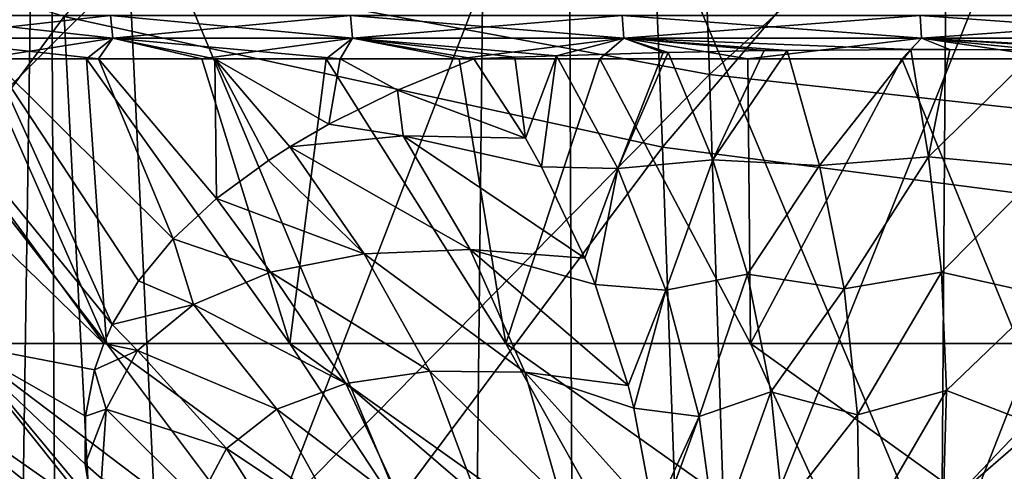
# Model space of a CAD drawing. Header units: metres. Extents: x -81 to 81, y -160 to 24.
# Tile 134 of 256: x -5.08 to -2.41, y -27.73 to -26.51. Entities that reach past the tile are written whole.
import ezdxf

# ---------------------------------------------------------------- set-up
doc = ezdxf.new("R2010")
doc.units = ezdxf.units.M
doc.layers.add('solid_501850_SW0001', color=7, linetype='CONTINUOUS')

msp = doc.modelspace()

# ---------------------------------------------------------------- linework, layer by layer
at = {"layer": 'solid_501850_SW0001'}
for points in [[(-4.963158, -26.498392, 100.870689), (-3.336785, -26.853811, 100.657478), (-3.421119, -24.716778, 96.422928)], [(-3.336785, -26.853811, 100.657478), (-1.718977, -24.953825, 96.302032), (-3.421119, -24.716778, 96.422928)], [(-2.578219, -28.035065, 133.818237), (-1.281751, -24.726555, 130.874054), (-1.293119, -27.954948, 133.952682)], [(-2.555131, -24.805878, 130.735123), (-1.281751, -24.726555, 130.874054), (-2.578219, -28.035065, 133.818237)], [(-2.555131, -24.805878, 130.735123), (-2.578219, -28.035065, 133.818237), (-3.81123, -25.103817, 130.669266)], [(-3.336785, -26.853811, 100.657478), (-1.67604, -27.068764, 100.528473), (-1.718977, -24.953825, 96.302032)], [(-3.208706, -26.656052, 91.452621), (-4.786498, -26.364424, 91.579292), (-3.266826, -25.045645, 87.435059)], [(-3.208706, -26.656052, 91.452621), (-3.266826, -25.045645, 87.435059), (-1.639119, -25.233772, 87.365242)], [(-3.81123, -25.103817, 130.669266), (-3.846073, -28.315111, 133.732071), (-5.039808, -25.456388, 130.517181)], [(-2.578219, -28.035065, 133.818237), (-3.846073, -28.315111, 133.732071), (-3.81123, -25.103817, 130.669266)], [(-1.609679, -26.832235, 91.376022), (-3.208706, -26.656052, 91.452621), (-1.639119, -25.233772, 87.365242)], [(-5.039808, -25.456388, 130.517181), (-5.086983, -28.650326, 133.562485), (-6.230788, -25.833099, 130.253448)], [(-3.846073, -28.315111, 133.732071), (-5.086983, -28.650326, 133.562485), (-5.039808, -25.456388, 130.517181)], [(-2.162684, -25.644499, 136.765778), (-3.590841, -25.79722, 136.625565), (-3.577748, -29.180376, 139.655487)], [(-2.162684, -25.644499, 136.765778), (-3.577748, -29.180376, 139.655487), (-2.154476, -29.035421, 139.796188)], [(-3.590841, -25.79722, 136.625565), (-4.998549, -26.025234, 136.417038), (-4.981454, -29.396929, 139.446442)], [(-3.590841, -25.79722, 136.625565), (-4.981454, -29.396929, 139.446442), (-3.577748, -29.180376, 139.655487)], [(-6.222198, -27.796051, 95.721901), (-6.332487, -25.959076, 91.755302), (-4.786498, -26.364424, 91.579292)], [(-6.38332, -28.426569, 105.323792), (-4.963158, -26.498392, 100.870689), (-6.537191, -26.006392, 101.165901)], [(-4.998549, -26.025234, 136.417038), (-6.377663, -26.327734, 136.141479), (-6.357794, -29.684414, 139.170502)], [(-4.998549, -26.025234, 136.417038), (-6.357794, -29.684414, 139.170502), (-4.981454, -29.396929, 139.446442)], [(-4.701158, -28.173735, 95.531128), (-6.222198, -27.796051, 95.721901), (-4.786498, -26.364424, 91.579292)], [(-4.701158, -28.173735, 95.531128), (-4.786498, -26.364424, 91.579292), (-3.208706, -26.656052, 91.452621)], [(-5.39, -26.496109, 20.50893), (-4.837085, -26.496109, 19.770323), (-5.382949, -26.557419, 20.513462)], [(-5.39, -26.496109, 27.501081), (-5.382949, -26.557419, 27.496552), (-4.83075, -26.557419, 28.234201)], [(-4.837085, -26.496109, 28.239691), (-5.39, -26.496109, 27.501081), (-4.83075, -26.557419, 28.234201)], [(-4.837085, -26.496109, 19.770323), (-4.83075, -26.557419, 19.775812), (-5.382949, -26.557419, 20.513462)], [(-4.837085, -26.496109, 19.770323), (-4.184683, -26.496109, 19.117922), (-4.83075, -26.557419, 19.775812)], [(-4.837085, -26.496109, 28.239691), (-4.83075, -26.557419, 28.234201), (-4.179194, -26.557419, 28.885757)], [(-4.184683, -26.496109, 28.892092), (-4.837085, -26.496109, 28.239691), (-4.179194, -26.557419, 28.885757)], [(-4.184683, -26.496109, 19.117922), (-4.179194, -26.557419, 19.124256), (-4.83075, -26.557419, 19.775812)], [(-4.184683, -26.496109, 19.117922), (-3.446076, -26.496109, 18.565006), (-4.179194, -26.557419, 19.124256)], [(-4.184683, -26.496109, 28.892092), (-4.179194, -26.557419, 28.885757), (-3.441544, -26.557419, 29.437956)], [(-3.446076, -26.496109, 29.445007), (-4.184683, -26.496109, 28.892092), (-3.441544, -26.557419, 29.437956)], [(-3.446076, -26.496109, 18.565006), (-3.441544, -26.557419, 18.572058), (-4.179194, -26.557419, 19.124256)], [(-3.446076, -26.496109, 18.565006), (-2.636298, -26.496109, 18.122835), (-3.441544, -26.557419, 18.572058)], [(-3.446076, -26.496109, 29.445007), (-3.441544, -26.557419, 29.437956), (-2.632816, -26.557419, 29.879555)], [(-2.636298, -26.496109, 29.887178), (-3.446076, -26.496109, 29.445007), (-2.632816, -26.557419, 29.879555)], [(-2.636298, -26.496109, 18.122835), (-2.632816, -26.557419, 18.130459), (-3.441544, -26.557419, 18.572058)], [(-2.636298, -26.496109, 18.122835), (-1.771835, -26.496109, 17.800407), (-2.632816, -26.557419, 18.130459)], [(-2.636298, -26.496109, 29.887178), (-2.632816, -26.557419, 29.879555), (-1.769474, -26.557419, 30.201565)], [(-1.771835, -26.496109, 30.209606), (-2.636298, -26.496109, 29.887178), (-1.769474, -26.557419, 30.201565)], [(-1.771835, -26.496109, 17.800407), (-1.769474, -26.557419, 17.808449), (-2.632816, -26.557419, 18.130459)], [(-6.38332, -28.426569, 105.323792), (-4.841549, -28.869329, 105.011642), (-4.963158, -26.498392, 100.870689)], [(-4.841549, -28.869329, 105.011642), (-3.336785, -26.853811, 100.657478), (-4.963158, -26.498392, 100.870689)], [(-5.382949, -26.557419, 27.496552), (-5.159825, -26.613157, 27.776182), (-4.869891, -26.613157, 28.147314)], [(-4.83075, -26.557419, 28.234201), (-5.382949, -26.557419, 27.496552), (-4.869891, -26.613157, 28.147314)], [(-5.382949, -26.557419, 20.513462), (-4.83075, -26.557419, 19.775812), (-5.189649, -26.613157, 20.275379)], [(-4.83075, -26.557419, 19.775812), (-4.902667, -26.613157, 19.901943), (-5.189649, -26.613157, 20.275379)], [(-4.83075, -26.557419, 19.775812), (-4.589126, -26.613157, 19.55051), (-4.902667, -26.613157, 19.901943)], [(-4.83075, -26.557419, 28.234201), (-4.869891, -26.613157, 28.147314), (-4.553607, -26.613157, 28.496202)], [(-4.83075, -26.557419, 28.234201), (-4.553607, -26.613157, 28.496202), (-4.212716, -26.613157, 28.82095)], [(-4.179194, -26.557419, 28.885757), (-4.83075, -26.557419, 28.234201), (-4.212716, -26.613157, 28.82095)], [(-4.83075, -26.557419, 19.775812), (-4.179194, -26.557419, 19.124256), (-4.589126, -26.613157, 19.55051)], [(-4.179194, -26.557419, 19.124256), (-4.250709, -26.613157, 19.222963), (-4.589126, -26.613157, 19.55051)], [(-4.179194, -26.557419, 19.124256), (-3.889228, -26.613157, 18.921059), (-4.250709, -26.613157, 19.222963)], [(-4.179194, -26.557419, 28.885757), (-4.212716, -26.613157, 28.82095), (-3.84932, -26.613178, 29.119608)], [(-4.179194, -26.557419, 28.885757), (-3.737987, -26.609072, 29.205999), (-3.624454, -26.605074, 29.289907)], [(-3.441544, -26.557419, 29.437956), (-4.179194, -26.557419, 28.885757), (-3.624454, -26.605074, 29.289907)], [(-4.179194, -26.557419, 28.885757), (-3.84932, -26.613178, 29.119608), (-3.737987, -26.609072, 29.205999)], [(-4.179194, -26.557419, 19.124256), (-3.441544, -26.557419, 18.572058), (-3.889228, -26.613157, 18.921059)], [(-3.441544, -26.557419, 18.572058), (-3.506623, -26.613157, 18.646418), (-3.889228, -26.613157, 18.921059)], [(-3.441544, -26.557419, 29.437956), (-3.624454, -26.605074, 29.289907), (-3.33452, -26.596659, 29.485895)], [(-3.441544, -26.557419, 18.572058), (-3.104946, -26.613157, 18.400513), (-3.506623, -26.613157, 18.646418)], [(-3.441544, -26.557419, 29.437956), (-2.997722, -26.590424, 29.683828), (-2.661123, -26.587868, 29.853413)], [(-2.632816, -26.557419, 29.879555), (-3.441544, -26.557419, 29.437956), (-2.661123, -26.587868, 29.853413)], [(-3.441544, -26.557419, 29.437956), (-3.060313, -26.591301, 29.649281), (-2.997722, -26.590424, 29.683828)], [(-3.441544, -26.557419, 29.437956), (-3.321054, -26.596331, 29.494398), (-3.060313, -26.591301, 29.649281)], [(-3.441544, -26.557419, 29.437956), (-3.33452, -26.596659, 29.485895), (-3.321054, -26.596331, 29.494398)], [(-3.441544, -26.557419, 18.572058), (-2.632816, -26.557419, 18.130459), (-3.104946, -26.613157, 18.400513)], [(-2.632816, -26.557419, 18.130459), (-2.686352, -26.613157, 18.184662), (-3.104946, -26.613157, 18.400513)], [(-2.632816, -26.557419, 18.130459), (-2.253083, -26.613157, 18.000021), (-2.686352, -26.613157, 18.184662)], [(-2.632816, -26.557419, 29.879555), (-2.661123, -26.587868, 29.853413), (-2.555489, -26.587807, 29.901264)], [(-2.632816, -26.557419, 29.879555), (-2.078632, -26.591829, 30.087545), (-1.961864, -26.593857, 30.126041)], [(-1.769474, -26.557419, 30.201565), (-2.632816, -26.557419, 29.879555), (-1.961864, -26.593857, 30.126041)], [(-2.632816, -26.557419, 29.879555), (-2.316307, -26.588955, 30.000648), (-2.078632, -26.591829, 30.087545)], [(-2.632816, -26.557419, 29.879555), (-2.555489, -26.587807, 29.901264), (-2.316307, -26.588955, 30.000648)], [(-2.632816, -26.557419, 18.130459), (-1.769474, -26.557419, 17.808449), (-2.253083, -26.613157, 18.000021)], [(-3.457838, -26.912018, 29.220297), (-3.33452, -26.596659, 29.485895), (-3.624454, -26.605074, 29.289907)], [(-3.457838, -26.912018, 29.220297), (-3.321054, -26.596331, 29.494398), (-3.33452, -26.596659, 29.485895)], [(-3.200052, -26.888298, 29.415936), (-3.321054, -26.596331, 29.494398), (-3.457838, -26.912018, 29.220297)], [(-3.200052, -26.888298, 29.415936), (-3.060313, -26.591301, 29.649281), (-3.321054, -26.596331, 29.494398)], [(-3.200052, -26.888298, 29.415936), (-2.997722, -26.590424, 29.683828), (-3.060313, -26.591301, 29.649281)], [(-2.909506, -26.903786, 29.587564), (-2.997722, -26.590424, 29.683828), (-3.200052, -26.888298, 29.415936)], [(-2.909506, -26.903786, 29.587564), (-2.661123, -26.587868, 29.853413), (-2.997722, -26.590424, 29.683828)], [(-2.61309, -26.879753, 29.74852), (-2.661123, -26.587868, 29.853413), (-2.909506, -26.903786, 29.587564)], [(-2.61309, -26.879753, 29.74852), (-2.555489, -26.587807, 29.901264), (-2.661123, -26.587868, 29.853413)], [(-2.61309, -26.879753, 29.74852), (-2.316307, -26.588955, 30.000648), (-2.555489, -26.587807, 29.901264)], [(-2.297425, -26.909575, 29.872776), (-2.316307, -26.588955, 30.000648), (-2.61309, -26.879753, 29.74852)], [(-4.855248, -27.386984, 27.147259), (-5.421829, -26.613157, 27.384817), (-5.654488, -26.613157, 26.975336)], [(-5.25155, -27.387747, 26.41765), (-4.855248, -27.386984, 27.147259), (-5.654488, -26.613157, 26.975336)], [(-4.847971, -27.387747, 20.85268), (-5.448534, -26.613157, 20.668818), (-5.189649, -26.613157, 20.275379)], [(-4.847971, -27.387747, 20.85268), (-5.246511, -27.387747, 21.581318), (-5.448534, -26.613157, 20.668818)], [(-4.832326, -27.335995, 27.264524), (-5.159825, -26.613157, 27.776182), (-5.421829, -26.613157, 27.384817)], [(-4.832326, -27.335995, 27.264524), (-5.421829, -26.613157, 27.384817), (-4.855248, -27.386984, 27.147259)], [(-4.847971, -27.387747, 20.85268), (-5.189649, -26.613157, 20.275379), (-4.902667, -26.613157, 19.901943)], [(-4.666529, -27.103041, 27.820049), (-4.869891, -26.613157, 28.147314), (-5.159825, -26.613157, 27.776182)], [(-4.761111, -27.217297, 27.54336), (-5.159825, -26.613157, 27.776182), (-4.832326, -27.335995, 27.264524)], [(-4.666529, -27.103041, 27.820049), (-5.159825, -26.613157, 27.776182), (-4.761111, -27.217297, 27.54336)], [(-4.349856, -27.387747, 20.188129), (-4.902667, -26.613157, 19.901943), (-4.589126, -26.613157, 19.55051)], [(-4.349856, -27.387747, 20.188129), (-4.847971, -27.387747, 20.85268), (-4.902667, -26.613157, 19.901943)], [(-4.54851, -26.993654, 28.093353), (-4.553607, -26.613157, 28.496202), (-4.869891, -26.613157, 28.147314)], [(-4.54851, -26.993654, 28.093353), (-4.869891, -26.613157, 28.147314), (-4.666529, -27.103041, 27.820049)], [(-4.349856, -27.387747, 20.188129), (-4.589126, -26.613157, 19.55051), (-4.250709, -26.613157, 19.222963)], [(-4.243297, -26.791149, 28.623335), (-4.212716, -26.613157, 28.82095), (-4.553607, -26.613157, 28.496202)], [(-4.407318, -26.889521, 28.361692), (-4.553607, -26.613157, 28.496202), (-4.54851, -26.993654, 28.093353)], [(-4.349669, -26.852678, 28.458712), (-4.553607, -26.613157, 28.496202), (-4.407318, -26.889521, 28.361692)], [(-4.243297, -26.791149, 28.623335), (-4.553607, -26.613157, 28.496202), (-4.349669, -26.852678, 28.458712)], [(-3.76229, -27.387747, 19.601175), (-4.349856, -27.387747, 20.188129), (-4.250709, -26.613157, 19.222963)], [(-3.76229, -27.387747, 19.601175), (-4.250709, -26.613157, 19.222963), (-3.889228, -26.613157, 18.921059)], [(-4.056917, -26.698921, 28.876654), (-4.212716, -26.613157, 28.82095), (-4.243297, -26.791149, 28.623335)], [(-4.056917, -26.698921, 28.876654), (-3.84932, -26.613178, 29.119608), (-4.212716, -26.613157, 28.82095)], [(-4.056917, -26.698921, 28.876654), (-3.709316, -26.8288, 29.066517), (-3.84932, -26.613178, 29.119608)], [(-3.76229, -27.387747, 19.601175), (-3.889228, -26.613157, 18.921059), (-3.506623, -26.613157, 18.646418)], [(-3.709316, -26.8288, 29.066517), (-3.737987, -26.609072, 29.205999), (-3.84932, -26.613178, 29.119608)], [(-3.097221, -27.387747, 19.103752), (-3.76229, -27.387747, 19.601175), (-3.506623, -26.613157, 18.646418)], [(-3.709316, -26.8288, 29.066517), (-3.624454, -26.605074, 29.289907), (-3.737987, -26.609072, 29.205999)], [(-3.709316, -26.8288, 29.066517), (-3.665576, -26.907183, 29.053436), (-3.624454, -26.605074, 29.289907)], [(-3.665576, -26.907183, 29.053436), (-3.457838, -26.912018, 29.220297), (-3.624454, -26.605074, 29.289907)], [(-3.097221, -27.387747, 19.103752), (-3.506623, -26.613157, 18.646418), (-3.104946, -26.613157, 18.400513)], [(-3.097221, -27.387747, 19.103752), (-3.104946, -26.613157, 18.400513), (-2.686352, -26.613157, 18.184662)], [(-2.368167, -27.387747, 18.705973), (-3.097221, -27.387747, 19.103752), (-2.686352, -26.613157, 18.184662)], [(-2.368167, -27.387747, 18.705973), (-2.686352, -26.613157, 18.184662), (-2.253083, -26.613157, 18.000021)], [(-3.15056, -28.445337, 95.393929), (-4.701158, -28.173735, 95.531128), (-3.208706, -26.656052, 91.452621)], [(-3.15056, -28.445337, 95.393929), (-3.208706, -26.656052, 91.452621), (-1.609679, -26.832235, 91.376022)], [(-4.056917, -26.698921, 28.876654), (-4.243297, -26.791149, 28.623335), (-4.041252, -26.822704, 28.780739)], [(-4.056917, -26.698921, 28.876654), (-4.041252, -26.822704, 28.780739), (-3.709316, -26.8288, 29.066517)], [(-4.243297, -26.791149, 28.623335), (-4.349669, -26.852678, 28.458712), (-4.041252, -26.822704, 28.780739)], [(-4.041252, -26.822704, 28.780739), (-4.349669, -26.852678, 28.458712), (-3.859193, -27.131756, 28.736238)], [(-4.041252, -26.822704, 28.780739), (-3.547981, -27.155155, 29.031168), (-3.665576, -26.907183, 29.053436)], [(-4.041252, -26.822704, 28.780739), (-3.859193, -27.131756, 28.736238), (-3.547981, -27.155155, 29.031168)], [(-4.041252, -26.822704, 28.780739), (-3.665576, -26.907183, 29.053436), (-3.709316, -26.8288, 29.066517)], [(-1.580228, -28.609356, 95.311028), (-3.15056, -28.445337, 95.393929), (-1.609679, -26.832235, 91.376022)], [(-4.841549, -28.869329, 105.011642), (-3.252884, -29.188686, 104.786453), (-3.336785, -26.853811, 100.657478)], [(-4.349669, -26.852678, 28.458712), (-4.407318, -26.889521, 28.361692), (-4.147381, -27.143709, 28.410091)], [(-4.349669, -26.852678, 28.458712), (-4.147381, -27.143709, 28.410091), (-3.859193, -27.131756, 28.736238)], [(-3.252884, -29.188686, 104.786453), (-1.67604, -27.068764, 100.528473), (-3.336785, -26.853811, 100.657478)], [(-4.407318, -26.889521, 28.361692), (-4.54851, -26.993654, 28.093353), (-4.147381, -27.143709, 28.410091)], [(-3.200052, -26.888298, 29.415936), (-3.457838, -26.912018, 29.220297), (-3.327308, -27.242546, 29.197199)], [(-3.105733, -27.198839, 29.379572), (-3.200052, -26.888298, 29.415936), (-3.327308, -27.242546, 29.197199)], [(-2.909506, -26.903786, 29.587564), (-3.200052, -26.888298, 29.415936), (-3.105733, -27.198839, 29.379572)], [(-2.61309, -26.879753, 29.74852), (-2.909506, -26.903786, 29.587564), (-2.843006, -27.238945, 29.541632)], [(-2.577859, -27.193924, 29.688412), (-2.61309, -26.879753, 29.74852), (-2.843006, -27.238945, 29.541632)], [(-2.297425, -26.909575, 29.872776), (-2.61309, -26.879753, 29.74852), (-2.577859, -27.193924, 29.688412)], [(-3.665576, -26.907183, 29.053436), (-3.547981, -27.155155, 29.031168), (-3.457838, -26.912018, 29.220297)], [(-3.547981, -27.155155, 29.031168), (-3.519207, -27.227264, 29.029682), (-3.457838, -26.912018, 29.220297)], [(-3.519207, -27.227264, 29.029682), (-3.327308, -27.242546, 29.197199), (-3.457838, -26.912018, 29.220297)], [(-2.843006, -27.238945, 29.541632), (-2.909506, -26.903786, 29.587564), (-3.105733, -27.198839, 29.379572)], [(-2.29562, -27.257065, 29.798443), (-2.297425, -26.909575, 29.872776), (-2.577859, -27.193924, 29.688412)], [(-4.54851, -26.993654, 28.093353), (-4.666529, -27.103041, 27.820049), (-4.402007, -27.193428, 28.052912)], [(-4.54851, -26.993654, 28.093353), (-4.402007, -27.193428, 28.052912), (-4.147381, -27.143709, 28.410091)], [(-3.252884, -29.188686, 104.786453), (-1.633383, -29.381624, 104.650307), (-1.67604, -27.068764, 100.528473)], [(-4.666529, -27.103041, 27.820049), (-4.761111, -27.217297, 27.54336), (-4.611228, -27.281452, 27.667925)], [(-4.666529, -27.103041, 27.820049), (-4.611228, -27.281452, 27.667925), (-4.402007, -27.193428, 28.052912)], [(-3.859193, -27.131756, 28.736238), (-4.147381, -27.143709, 28.410091), (-3.710507, -27.465809, 28.745232)], [(-3.859193, -27.131756, 28.736238), (-3.43014, -27.50123, 29.04266), (-3.519207, -27.227264, 29.029682)], [(-3.859193, -27.131756, 28.736238), (-3.710507, -27.465809, 28.745232), (-3.43014, -27.50123, 29.04266)], [(-3.859193, -27.131756, 28.736238), (-3.519207, -27.227264, 29.029682), (-3.547981, -27.155155, 29.031168)], [(-4.147381, -27.143709, 28.410091), (-4.402007, -27.193428, 28.052912), (-3.969301, -27.462919, 28.423471)], [(-4.147381, -27.143709, 28.410091), (-3.969301, -27.462919, 28.423471), (-3.710507, -27.465809, 28.745232)], [(-4.761111, -27.217297, 27.54336), (-4.832326, -27.335995, 27.264524), (-4.611228, -27.281452, 27.667925)], [(-4.402007, -27.193428, 28.052912), (-4.611228, -27.281452, 27.667925), (-4.197602, -27.495749, 28.077461)], [(-4.402007, -27.193428, 28.052912), (-4.197602, -27.495749, 28.077461), (-3.969301, -27.462919, 28.423471)], [(-3.105733, -27.198839, 29.379572), (-3.327308, -27.242546, 29.197199), (-3.237, -27.586176, 29.221336)], [(-3.041636, -27.519001, 29.386078), (-3.105733, -27.198839, 29.379572), (-3.237, -27.586176, 29.221336)], [(-2.843006, -27.238945, 29.541632), (-3.105733, -27.198839, 29.379572), (-3.041636, -27.519001, 29.386078)], [(-2.577859, -27.193924, 29.688412), (-2.843006, -27.238945, 29.541632), (-2.806345, -27.581722, 29.54653)], [(-2.564563, -27.51516, 29.674671), (-2.577859, -27.193924, 29.688412), (-2.806345, -27.581722, 29.54653)], [(-2.29562, -27.257065, 29.798443), (-2.577859, -27.193924, 29.688412), (-2.564563, -27.51516, 29.674671)], [(-3.519207, -27.227264, 29.029682), (-3.43014, -27.50123, 29.04266), (-3.327308, -27.242546, 29.197199)], [(-3.43014, -27.50123, 29.04266), (-3.41419, -27.563446, 29.04954), (-3.327308, -27.242546, 29.197199)], [(-3.41419, -27.563446, 29.04954), (-3.237, -27.586176, 29.221336), (-3.327308, -27.242546, 29.197199)], [(-2.806345, -27.581722, 29.54653), (-2.843006, -27.238945, 29.541632), (-3.041636, -27.519001, 29.386078)], [(-2.31537, -27.611534, 29.783041), (-2.29562, -27.257065, 29.798443), (-2.564563, -27.51516, 29.674671)], [(-4.832326, -27.335995, 27.264524), (-4.763404, -27.406845, 27.261791), (-4.611228, -27.281452, 27.667925)], [(-4.611228, -27.281452, 27.667925), (-4.763404, -27.406845, 27.261791), (-4.385069, -27.565834, 27.709955)], [(-4.611228, -27.281452, 27.667925), (-4.385069, -27.565834, 27.709955), (-4.197602, -27.495749, 28.077461)], [(-4.832326, -27.335995, 27.264524), (-4.855248, -27.386984, 27.147259), (-4.763404, -27.406845, 27.261791)], [(-5.066754, -28.083683, 24.20776), (-5.716365, -27.387747, 24.827394), (-5.77471, -27.387747, 23.998938)], [(-5.041595, -28.083683, 23.459171), (-5.77471, -27.387747, 23.998938), (-5.714638, -27.387747, 23.170603)], [(-5.066754, -28.083683, 24.20776), (-5.77471, -27.387747, 23.998938), (-5.041595, -28.083683, 23.459171)], [(-4.982441, -28.083683, 24.952011), (-5.540788, -27.387747, 25.639133), (-5.716365, -27.387747, 24.827394)], [(-4.982441, -28.083683, 24.952011), (-5.716365, -27.387747, 24.827394), (-5.066754, -28.083683, 24.20776)], [(-4.907504, -28.083683, 22.72226), (-5.714638, -27.387747, 23.170603), (-5.53737, -27.387747, 22.35923)], [(-5.041595, -28.083683, 23.459171), (-5.714638, -27.387747, 23.170603), (-4.907504, -28.083683, 22.72226)], [(-5.540788, -27.387747, 25.639133), (-4.79099, -28.083128, 25.676418), (-4.838644, -27.983492, 25.873796)], [(-4.982441, -28.083683, 24.952011), (-4.79099, -28.083128, 25.676418), (-5.540788, -27.387747, 25.639133)], [(-5.540788, -27.387747, 25.639133), (-4.838644, -27.983492, 25.873796), (-4.884009, -27.848196, 26.148235)], [(-5.540788, -27.387747, 25.639133), (-4.884009, -27.848196, 26.148235), (-5.25155, -27.387747, 26.41765)], [(-4.667347, -28.083683, 22.012793), (-5.53737, -27.387747, 22.35923), (-5.246511, -27.387747, 21.581318)], [(-4.907504, -28.083683, 22.72226), (-5.53737, -27.387747, 22.35923), (-4.667347, -28.083683, 22.012793)], [(-5.25155, -27.387747, 26.41765), (-4.880225, -27.458773, 26.984636), (-4.855248, -27.386984, 27.147259)], [(-5.25155, -27.387747, 26.41765), (-4.884009, -27.848196, 26.148235), (-4.906064, -27.715288, 26.425549)], [(-5.25155, -27.387747, 26.41765), (-4.906064, -27.715288, 26.425549), (-4.904759, -27.585361, 26.704679)], [(-5.25155, -27.387747, 26.41765), (-4.904759, -27.585361, 26.704679), (-4.880225, -27.458773, 26.984636)], [(-4.326264, -28.083683, 21.345949), (-5.246511, -27.387747, 21.581318), (-4.847971, -27.387747, 20.85268)], [(-4.667347, -28.083683, 22.012793), (-5.246511, -27.387747, 21.581318), (-4.326264, -28.083683, 21.345949)], [(-4.855248, -27.386984, 27.147259), (-4.880225, -27.458773, 26.984636), (-4.763404, -27.406845, 27.261791)], [(-4.880225, -27.458773, 26.984636), (-4.848845, -27.566216, 26.844816), (-4.763404, -27.406845, 27.261791)], [(-4.763404, -27.406845, 27.261791), (-4.848845, -27.566216, 26.844816), (-4.521423, -27.673323, 27.326744)], [(-3.891552, -28.083683, 20.735994), (-4.847971, -27.387747, 20.85268), (-4.349856, -27.387747, 20.188129)], [(-4.326264, -28.083683, 21.345949), (-4.847971, -27.387747, 20.85268), (-3.891552, -28.083683, 20.735994)], [(-4.763404, -27.406845, 27.261791), (-4.521423, -27.673323, 27.326744), (-4.385069, -27.565834, 27.709955)], [(-3.372512, -28.083683, 20.195978), (-4.349856, -27.387747, 20.188129), (-3.76229, -27.387747, 19.601175)], [(-3.891552, -28.083683, 20.735994), (-4.349856, -27.387747, 20.188129), (-3.372512, -28.083683, 20.195978)], [(-2.780248, -28.083683, 19.737457), (-3.76229, -27.387747, 19.601175), (-3.097221, -27.387747, 19.103752)], [(-3.372512, -28.083683, 20.195978), (-3.76229, -27.387747, 19.601175), (-2.780248, -28.083683, 19.737457)], [(-2.127432, -28.083683, 19.370239), (-3.097221, -27.387747, 19.103752), (-2.368167, -27.387747, 18.705973)], [(-2.780248, -28.083683, 19.737457), (-3.097221, -27.387747, 19.103752), (-2.127432, -28.083683, 19.370239)], [(-4.880225, -27.458773, 26.984636), (-4.904759, -27.585361, 26.704679), (-4.848845, -27.566216, 26.844816)], [(-3.969301, -27.462919, 28.423471), (-4.197602, -27.495749, 28.077461), (-3.842297, -27.802006, 28.475203)], [(-3.969301, -27.462919, 28.423471), (-3.842297, -27.802006, 28.475203), (-3.611442, -27.814106, 28.796764)], [(-3.710507, -27.465809, 28.745232), (-3.969301, -27.462919, 28.423471), (-3.611442, -27.814106, 28.796764)], [(-3.710507, -27.465809, 28.745232), (-3.359736, -27.855452, 29.100607), (-3.41419, -27.563446, 29.04954)], [(-3.710507, -27.465809, 28.745232), (-3.611442, -27.814106, 28.796764), (-3.359736, -27.855452, 29.100607)], [(-3.710507, -27.465809, 28.745232), (-3.41419, -27.563446, 29.04954), (-3.43014, -27.50123, 29.04266)], [(-4.197602, -27.495749, 28.077461), (-4.385069, -27.565834, 27.709955), (-4.04511, -27.823004, 28.136038)], [(-4.197602, -27.495749, 28.077461), (-4.04511, -27.823004, 28.136038), (-3.842297, -27.802006, 28.475203)], [(-3.041636, -27.519001, 29.386078), (-3.237, -27.586176, 29.221336), (-3.189775, -27.932013, 29.291948)], [(-3.009468, -27.840248, 29.435282), (-3.041636, -27.519001, 29.386078), (-3.189775, -27.932013, 29.291948)], [(-2.806345, -27.581722, 29.54653), (-3.041636, -27.519001, 29.386078), (-3.009468, -27.840248, 29.435282)], [(-2.564563, -27.51516, 29.674671), (-2.806345, -27.581722, 29.54653), (-2.80061, -27.921928, 29.602114)], [(-2.573547, -27.835142, 29.707655), (-2.564563, -27.51516, 29.674671), (-2.80061, -27.921928, 29.602114)], [(-2.31537, -27.611534, 29.783041), (-2.564563, -27.51516, 29.674671), (-2.573547, -27.835142, 29.707655)], [(-4.906064, -27.715288, 26.425549), (-4.861602, -27.754499, 26.429884), (-4.848845, -27.566216, 26.844816)], [(-4.904759, -27.585361, 26.704679), (-4.906064, -27.715288, 26.425549), (-4.848845, -27.566216, 26.844816)], [(-4.848845, -27.566216, 26.844816), (-4.861602, -27.754499, 26.429884), (-4.597989, -27.815983, 26.936865)], [(-4.848845, -27.566216, 26.844816), (-4.597989, -27.815983, 26.936865), (-4.521423, -27.673323, 27.326744)], [(-4.385069, -27.565834, 27.709955), (-4.521423, -27.673323, 27.326744), (-4.211208, -27.879555, 27.781628)], [(-4.385069, -27.565834, 27.709955), (-4.211208, -27.879555, 27.781628), (-4.04511, -27.823004, 28.136038)], [(-3.41419, -27.563446, 29.04954), (-3.359736, -27.855452, 29.100607), (-3.237, -27.586176, 29.221336)], [(-3.359736, -27.855452, 29.100607), (-3.353792, -27.905268, 29.112396), (-3.237, -27.586176, 29.221336)], [(-3.353792, -27.905268, 29.112396), (-3.189775, -27.932013, 29.291948), (-3.237, -27.586176, 29.221336)], [(-2.80061, -27.921928, 29.602114), (-2.806345, -27.581722, 29.54653), (-3.009468, -27.840248, 29.435282)], [(-2.356051, -27.961798, 29.827059), (-2.31537, -27.611534, 29.783041), (-2.573547, -27.835142, 29.707655)], [(-4.521423, -27.673323, 27.326744), (-4.597989, -27.815983, 26.936865), (-4.33185, -27.972845, 27.416918)], [(-4.521423, -27.673323, 27.326744), (-4.33185, -27.972845, 27.416918), (-4.211208, -27.879555, 27.781628)], [(-4.906064, -27.715288, 26.425549), (-4.884009, -27.848196, 26.148235), (-4.861602, -27.754499, 26.429884)]]:
    msp.add_3dface(points, dxfattribs=at)

doc.saveas('drawing.dxf')
